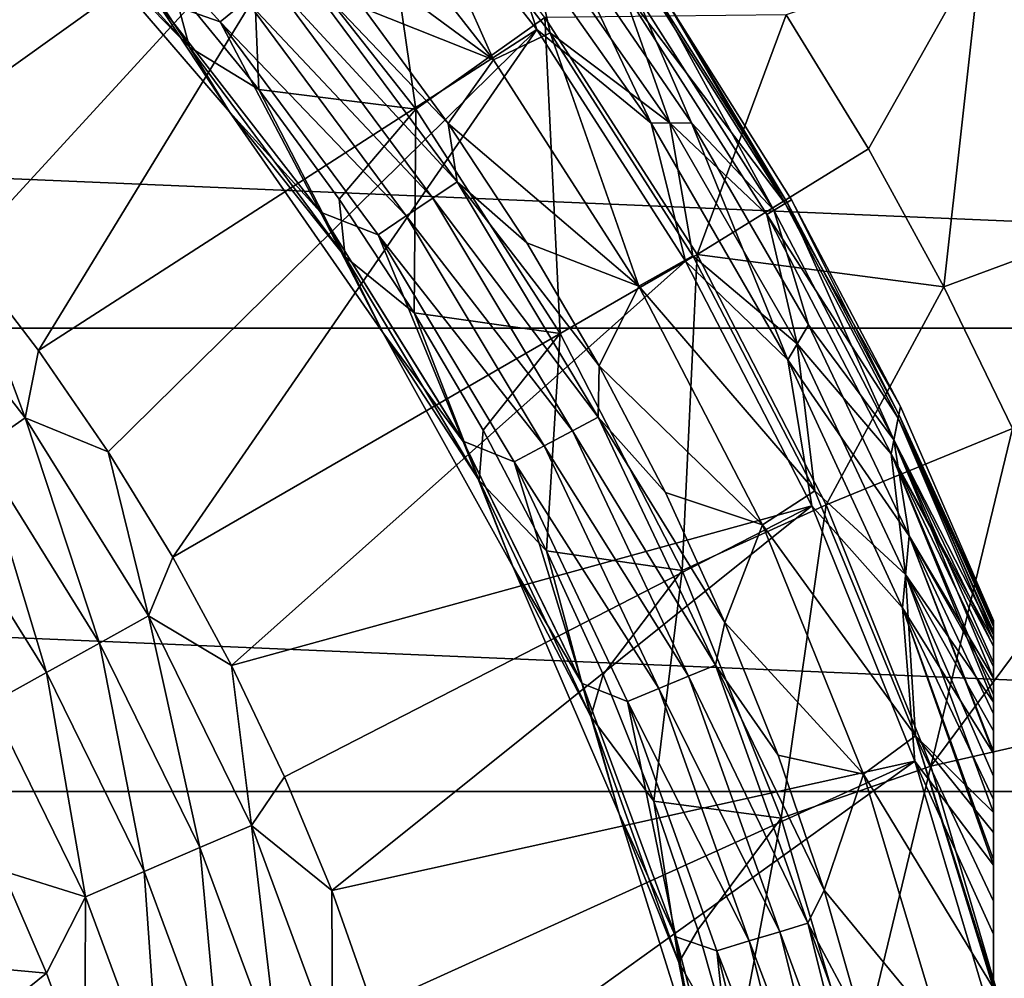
# Model space of a CAD drawing. Header units: metres. Extents: x -82 to 82, y -313 to 40.
# Tile 245 of 256: x 13.52 to 20.58, y 5.42 to 12.29. Entities that reach past the tile are written whole.
import ezdxf

# ---------------------------------------------------------------- set-up
doc = ezdxf.new("R2010")
doc.units = ezdxf.units.M
doc.layers.add('solid_505278_SW0001_CCC', color=7, linetype='CONTINUOUS')

msp = doc.modelspace()

# ---------------------------------------------------------------- linework, layer by layer
at = {"layer": 'solid_505278_SW0001_CCC'}
for points in [[(11.294052, 12.543294, 119.121323), (11.93504, 11.935019, 119.121323), (14.65399, 15.210876, 114.878677)], [(11.93504, 11.935019, 119.121323), (12.543314, 11.294029, 119.121323), (14.65399, 15.210876, 114.878677)], [(12.543314, 11.294029, 119.121323), (16.009871, 13.776582, 114.878677), (14.65399, 15.210876, 114.878677)], [(15.178354, 13.152119, 69.836754), (16.359814, 11.649771, 69.836754), (16.035114, 13.894506, 61.983105)], [(16.359814, 11.649771, 69.836754), (17.283262, 12.307356, 61.983105), (16.035114, 13.894506, 61.983105)], [(12.543314, 11.294029, 119.121323), (13.117209, 10.622083, 119.121323), (16.009871, 13.776582, 114.878677)], [(13.117209, 10.622083, 119.121323), (13.65515, 9.921022, 119.121323), (16.009871, 13.776582, 114.878677)], [(13.65515, 9.921022, 119.121323), (17.225948, 12.221984, 114.878677), (16.009871, 13.776582, 114.878677)], [(16.916052, 13.150289, 114.521858), (16.009871, 13.776582, 114.878677), (17.225948, 12.221984, 114.878677)], [(16.162691, 13.697992, 93.894745), (16.915625, 12.004546, 93.166901), (15.727956, 13.523272, 93.166901)], [(17.323503, 12.196875, 93.894745), (16.915625, 12.004546, 93.166901), (16.162691, 13.697992, 93.894745)], [(17.323503, 12.196875, 93.894745), (16.162691, 13.697992, 93.894745), (17.134172, 13.051436, 94.671173)], [(13.68262, 13.68262, 92.021599), (14.957866, 12.275603, 92.021599), (14.49212, 12.441401, 92)], [(15.145921, 12.429935, 92.084709), (14.957866, 12.275603, 92.021599), (13.68262, 13.68262, 92.021599)], [(13.481708, 13.481708, 80.853928), (13.771063, 13.090371, 84), (14.738228, 12.095351, 80.853928)], [(13.481708, 13.481708, 80.853928), (14.738228, 12.095351, 80.853928), (13.962365, 13.272218, 77.713394)], [(15.727956, 13.523272, 93.166901), (16.915625, 12.004546, 93.166901), (15.337305, 13.166644, 92.499084)], [(22.44569, 11.51366, 38.608505), (21.301414, 13.513812, 38.608505), (20.412865, 12.805229, 46.427788)], [(-38.70929, 10.079229, -279.5), (-37.71508, 13.325637, -279.5), (38.70929, 10.079229, -279.5)], [(-37.71508, 13.325637, -279.5), (37.71508, 13.325637, -279.5), (38.70929, 10.079229, -279.5)], [(14.738228, 12.095351, 80.853928), (14.616672, 12.548, 77.713394), (13.962365, 13.272218, 77.713394)], [(14.616672, 12.548, 77.713394), (15.233457, 11.791574, 77.713394), (15.178354, 13.152119, 69.836754)], [(15.233457, 11.791574, 77.713394), (16.359814, 11.649771, 69.836754), (15.178354, 13.152119, 69.836754)], [(16.915625, 12.004546, 93.166901), (15.984499, 12.372923, 92.499084), (15.337305, 13.166644, 92.499084)], [(18.046469, 11.550231, 114.521858), (16.916052, 13.150289, 114.521858), (17.225948, 12.221984, 114.878677)], [(17.389713, 12.934415, 114.120171), (16.916052, 13.150289, 114.521858), (18.046469, 11.550231, 114.521858)], [(15.024724, 11.630031, 89.099998), (13.771052, 13.090383, 89.099998), (14.492264, 12.441234, 89.099998)], [(13.771063, 13.090371, 84), (13.771052, 13.090383, 89.099998), (15.024724, 11.630031, 89.099998)], [(15.024739, 11.630013, 84), (13.771063, 13.090371, 84), (15.024724, 11.630031, 89.099998)], [(14.738228, 12.095351, 80.853928), (13.771063, 13.090371, 84), (15.024739, 11.630013, 84)], [(18.178982, 11.551816, 94.671173), (17.134172, 13.051436, 94.671173), (17.835857, 12.524565, 95.48468)], [(17.323503, 12.196875, 93.894745), (17.134172, 13.051436, 94.671173), (18.178982, 11.551816, 94.671173)], [(18.336388, 11.553271, 114.120171), (17.389713, 12.934415, 114.120171), (18.046469, 11.550231, 114.521858)], [(17.929243, 12.493874, 113.68486), (17.389713, 12.934415, 114.120171), (18.336388, 11.553271, 114.120171)], [(20.412865, 12.805229, 46.427788), (19.013735, 12.327262, 54.188477), (19.603577, 11.365885, 54.188477)], [(20.412865, 12.805229, 46.427788), (19.603577, 11.365885, 54.188477), (20.144848, 10.376348, 54.188477)], [(21.501194, 10.879228, 46.427788), (20.412865, 12.805229, 46.427788), (20.144848, 10.376348, 54.188477)], [(22.44569, 11.51366, 38.608505), (20.412865, 12.805229, 46.427788), (21.501194, 10.879228, 46.427788)], [(15.323192, 12.575418, 92.187546), (15.484701, 12.707966, 92.327232), (16.655737, 11.129007, 92.327232)], [(15.484701, 12.707966, 92.327232), (15.984499, 12.372923, 92.499084), (16.590662, 11.547441, 92.499084)], [(16.655737, 11.129007, 92.327232), (15.484701, 12.707966, 92.327232), (16.590662, 11.547441, 92.499084)], [(15.145921, 12.429935, 92.084709), (15.323192, 12.575418, 92.187546), (16.482012, 11.012929, 92.187546)], [(16.482012, 11.012929, 92.187546), (15.323192, 12.575418, 92.187546), (16.655737, 11.129007, 92.327232)], [(14.738228, 12.095351, 80.853928), (15.233457, 11.791574, 77.713394), (14.616672, 12.548, 77.713394)], [(17.835857, 12.524565, 95.48468), (18.079464, 12.444824, 96.323189), (19.007822, 10.974667, 96.323189)], [(18.875187, 10.895406, 95.48468), (17.835857, 12.524565, 95.48468), (19.007822, 10.974667, 96.323189)], [(18.178982, 11.551816, 94.671173), (17.835857, 12.524565, 95.48468), (18.875187, 10.895406, 95.48468)], [(18.925276, 10.926509, 113.68486), (17.929243, 12.493874, 113.68486), (18.336388, 11.553271, 114.120171)], [(18.103628, 12.435227, 113.226662), (17.929243, 12.493874, 113.68486), (18.925276, 10.926509, 113.68486)], [(14.957866, 12.275603, 92.021599), (15.676661, 10.911108, 92), (14.49212, 12.441401, 92)], [(14.492264, 12.441234, 89.099998), (14.49212, 12.441401, 92), (15.676661, 10.911108, 92)], [(14.492264, 12.441234, 89.099998), (15.676661, 10.911108, 92), (15.676435, 10.911434, 89.099998)], [(15.024724, 11.630031, 89.099998), (14.492264, 12.441234, 89.099998), (15.676435, 10.911434, 89.099998)], [(16.291336, 10.885523, 92.084709), (14.957866, 12.275603, 92.021599), (15.145921, 12.429935, 92.084709)], [(16.291336, 10.885523, 92.084709), (15.145921, 12.429935, 92.084709), (16.482012, 11.012929, 92.187546)], [(19.007822, 10.974667, 96.323189), (18.079464, 12.444824, 96.323189), (18.161165, 12.416603, 97.169998)], [(19.020573, 10.981533, 113.226662), (18.161165, 12.416603, 112.757362), (18.103628, 12.435227, 113.226662)], [(19.020573, 10.981533, 113.226662), (18.103628, 12.435227, 113.226662), (18.925276, 10.926509, 113.68486)], [(16.915625, 12.004546, 93.166901), (16.590662, 11.547441, 92.499084), (15.984499, 12.372923, 92.499084)], [(18.161165, 12.416603, 97.169998), (18.161165, 12.416603, 112.757362), (19.052559, 11, 112.757362)], [(19.020573, 10.981533, 113.226662), (19.052559, 11, 112.757362), (18.161165, 12.416603, 112.757362)], [(19.052559, 11, 97.169998), (18.161165, 12.416603, 97.169998), (19.052559, 11, 112.757362)], [(19.007822, 10.974667, 96.323189), (18.161165, 12.416603, 97.169998), (19.052559, 11, 97.169998)], [(16.359814, 11.649771, 69.836754), (17.393116, 10.041921, 69.836754), (17.283262, 12.307356, 61.983105)], [(17.283262, 12.307356, 61.983105), (18.374891, 10.608748, 61.983105), (19.013735, 12.327262, 54.188477)], [(17.393116, 10.041921, 69.836754), (18.374891, 10.608748, 61.983105), (17.283262, 12.307356, 61.983105)], [(18.374891, 10.608748, 61.983105), (19.603577, 11.365885, 54.188477), (19.013735, 12.327262, 54.188477)], [(13.65515, 9.921022, 119.121323), (14.155663, 9.192771, 119.121323), (17.225948, 12.221984, 114.878677)], [(14.155663, 9.192771, 119.121323), (14.617375, 8.439323, 119.121323), (17.225948, 12.221984, 114.878677)], [(14.617375, 8.439323, 119.121323), (18.291599, 10.560659, 114.878677), (17.225948, 12.221984, 114.878677)], [(14.957866, 12.275603, 92.021599), (16.089058, 10.750365, 92.021599), (15.676661, 10.911108, 92)], [(16.291336, 10.885523, 92.084709), (16.089058, 10.750365, 92.021599), (14.957866, 12.275603, 92.021599)], [(18.046469, 11.550231, 114.521858), (17.225948, 12.221984, 114.878677), (18.291599, 10.560659, 114.878677)], [(17.323503, 12.196875, 93.894745), (17.957151, 10.382109, 93.166901), (16.915625, 12.004546, 93.166901)], [(18.345348, 10.597913, 93.894745), (17.957151, 10.382109, 93.166901), (17.323503, 12.196875, 93.894745)], [(18.345348, 10.597913, 93.894745), (17.323503, 12.196875, 93.894745), (18.178982, 11.551816, 94.671173)], [(14.738228, 12.095351, 80.853928), (15.024739, 11.630013, 84), (15.852812, 10.59251, 80.853928)], [(14.738228, 12.095351, 80.853928), (15.852812, 10.59251, 80.853928), (15.233457, 11.791574, 77.713394)], [(16.915625, 12.004546, 93.166901), (17.957151, 10.382109, 93.166901), (16.590662, 11.547441, 92.499084)], [(15.233457, 11.791574, 77.713394), (15.811138, 11.004877, 77.713394), (16.359814, 11.649771, 69.836754)], [(15.852812, 10.59251, 80.853928), (15.811138, 11.004877, 77.713394), (15.233457, 11.791574, 77.713394)], [(15.811138, 11.004877, 77.713394), (16.348232, 10.189931, 77.713394), (16.359814, 11.649771, 69.836754)], [(16.348232, 10.189931, 77.713394), (17.393116, 10.041921, 69.836754), (16.359814, 11.649771, 69.836754)], [(16.124245, 10.050305, 89.099998), (15.024724, 11.630031, 89.099998), (15.676435, 10.911434, 89.099998)], [(15.024739, 11.630013, 84), (15.024724, 11.630031, 89.099998), (16.124245, 10.050305, 89.099998)], [(16.124241, 10.050316, 84), (15.024739, 11.630013, 84), (16.124245, 10.050305, 89.099998)], [(15.852812, 10.59251, 80.853928), (15.024739, 11.630013, 84), (16.124241, 10.050316, 84)], [(17.957151, 10.382109, 93.166901), (17.154236, 10.692317, 92.499084), (16.590662, 11.547441, 92.499084)], [(16.655737, 11.129007, 92.327232), (16.590662, 11.547441, 92.499084), (17.154236, 10.692317, 92.499084)], [(18.336388, 11.553271, 114.120171), (18.046469, 11.550231, 114.521858), (19.026014, 9.85361, 114.521858)], [(19.026014, 9.85361, 114.521858), (18.046469, 11.550231, 114.521858), (18.291599, 10.560659, 114.878677)], [(19.092894, 9.969015, 94.671173), (18.178982, 11.551816, 94.671173), (18.875187, 10.895406, 95.48468)], [(18.345348, 10.597913, 93.894745), (18.178982, 11.551816, 94.671173), (19.092894, 9.969015, 94.671173)], [(19.173609, 10.103164, 114.120171), (18.336388, 11.553271, 114.120171), (19.026014, 9.85361, 114.521858)], [(18.925276, 10.926509, 113.68486), (18.336388, 11.553271, 114.120171), (19.173609, 10.103164, 114.120171)], [(18.374891, 10.608748, 61.983105), (20.144848, 10.376348, 54.188477), (19.603577, 11.365885, 54.188477)], [(16.482012, 11.012929, 92.187546), (16.655737, 11.129007, 92.327232), (17.666368, 9.44287, 92.327232)], [(16.655737, 11.129007, 92.327232), (17.154236, 10.692317, 92.499084), (17.673775, 9.809746, 92.499084)], [(17.666368, 9.44287, 92.327232), (16.655737, 11.129007, 92.327232), (17.673775, 9.809746, 92.499084)], [(16.291336, 10.885523, 92.084709), (16.482012, 11.012929, 92.187546), (17.482103, 9.344378, 92.187546)], [(17.482103, 9.344378, 92.187546), (16.482012, 11.012929, 92.187546), (17.666368, 9.44287, 92.327232)], [(15.852812, 10.59251, 80.853928), (16.348232, 10.189931, 77.713394), (15.811138, 11.004877, 77.713394)], [(18.875187, 10.895406, 95.48468), (19.007822, 10.974667, 96.323189), (19.816896, 9.435637, 96.323189)], [(19.020573, 10.981533, 113.226662), (18.925276, 10.926509, 113.68486), (19.784637, 9.280237, 113.68486)], [(19.007822, 10.974667, 96.323189), (19.052559, 11, 97.169998), (19.833677, 9.51973, 97.169998)], [(19.816896, 9.435637, 96.323189), (19.007822, 10.974667, 96.323189), (19.833677, 9.51973, 97.169998)], [(19.821035, 9.46059, 113.226662), (19.052559, 11, 112.757362), (19.020573, 10.981533, 113.226662)], [(19.821035, 9.46059, 113.226662), (19.020573, 10.981533, 113.226662), (19.784637, 9.280237, 113.68486)], [(19.052559, 11, 97.169998), (19.052559, 11, 112.757362), (19.833677, 9.51973, 112.757362)], [(19.821035, 9.46059, 113.226662), (19.833677, 9.51973, 112.757362), (19.052559, 11, 112.757362)], [(19.833677, 9.51973, 97.169998), (19.052559, 11, 97.169998), (19.833677, 9.51973, 112.757362)], [(15.676435, 10.911434, 89.099998), (15.676661, 10.911108, 92), (16.70009, 9.269143, 92)], [(15.676435, 10.911434, 89.099998), (16.70009, 9.269143, 92), (16.700165, 9.269009, 89.099998)], [(16.124245, 10.050305, 89.099998), (15.676435, 10.911434, 89.099998), (16.700165, 9.269009, 89.099998)], [(16.089058, 10.750365, 92.021599), (16.70009, 9.269143, 92), (15.676661, 10.911108, 92)], [(17.279856, 9.236276, 92.084709), (16.089058, 10.750365, 92.021599), (16.291336, 10.885523, 92.084709)], [(17.279856, 9.236276, 92.084709), (16.291336, 10.885523, 92.084709), (17.482103, 9.344378, 92.187546)], [(19.766117, 9.180586, 95.48468), (18.875187, 10.895406, 95.48468), (19.816896, 9.435637, 96.323189)], [(19.092894, 9.969015, 94.671173), (18.875187, 10.895406, 95.48468), (19.766117, 9.180586, 95.48468)], [(19.784637, 9.280237, 113.68486), (18.925276, 10.926509, 113.68486), (19.173609, 10.103164, 114.120171)], [(21.501194, 10.879228, 46.427788), (20.144848, 10.376348, 54.188477), (20.636211, 9.361104, 54.188477)], [(12.535227, 10.761139, 119.427048), (13.559599, 9.437759, 119.427048), (13.117209, 10.622083, 119.121323)], [(13.229813, 9.208221, 119.673233), (13.559599, 9.437759, 119.427048), (12.535227, 10.761139, 119.427048)], [(16.089058, 10.750365, 92.021599), (17.065306, 9.121596, 92.021599), (16.70009, 9.269143, 92)], [(17.279856, 9.236276, 92.084709), (17.065306, 9.121596, 92.021599), (16.089058, 10.750365, 92.021599)], [(17.957151, 10.382109, 93.166901), (17.673775, 9.809746, 92.499084), (17.154236, 10.692317, 92.499084)], [(13.559599, 9.437759, 119.427048), (13.65515, 9.921022, 119.121323), (13.117209, 10.622083, 119.121323)], [(15.852812, 10.59251, 80.853928), (16.124241, 10.050316, 84), (16.814724, 8.987657, 80.853928)], [(15.852812, 10.59251, 80.853928), (16.814724, 8.987657, 80.853928), (16.348232, 10.189931, 77.713394)], [(17.393116, 10.041921, 69.836754), (18.268904, 8.343129, 69.836754), (18.374891, 10.608748, 61.983105)], [(19.220024, 8.913935, 93.894745), (17.957151, 10.382109, 93.166901), (18.345348, 10.597913, 93.894745)], [(18.268904, 8.343129, 69.836754), (19.300114, 8.814067, 61.983105), (18.374891, 10.608748, 61.983105)], [(19.220024, 8.913935, 93.894745), (18.345348, 10.597913, 93.894745), (19.092894, 9.969015, 94.671173)], [(18.374891, 10.608748, 61.983105), (19.300114, 8.814067, 61.983105), (20.144848, 10.376348, 54.188477)], [(14.617375, 8.439323, 119.121323), (15.039022, 7.662744, 119.121323), (18.291599, 10.560659, 114.878677)], [(15.039022, 7.662744, 119.121323), (19.197523, 8.807116, 114.878677), (18.291599, 10.560659, 114.878677)], [(19.026014, 9.85361, 114.521858), (18.291599, 10.560659, 114.878677), (19.197523, 8.807116, 114.878677)], [(17.957151, 10.382109, 93.166901), (18.843538, 8.669976, 93.166901), (17.673775, 9.809746, 92.499084)], [(19.220024, 8.913935, 93.894745), (18.843538, 8.669976, 93.166901), (17.957151, 10.382109, 93.166901)], [(19.300114, 8.814067, 61.983105), (20.636211, 9.361104, 54.188477), (20.144848, 10.376348, 54.188477)], [(16.348232, 10.189931, 77.713394), (16.843361, 9.348828, 77.713394), (17.393116, 10.041921, 69.836754)], [(16.814724, 8.987657, 80.853928), (16.843361, 9.348828, 77.713394), (16.348232, 10.189931, 77.713394)], [(19.896379, 8.592748, 114.120171), (19.173609, 10.103164, 114.120171), (19.026014, 9.85361, 114.521858)], [(19.784637, 9.280237, 113.68486), (19.173609, 10.103164, 114.120171), (19.896379, 8.592748, 114.120171)], [(-39.424614, 6.760169, -279.5), (-38.70929, 10.079229, -279.5), (39.424614, 6.760169, -279.5)], [(-38.70929, 10.079229, -279.5), (38.70929, 10.079229, -279.5), (39.424614, 6.760169, -279.5)], [(16.124241, 10.050316, 84), (16.124245, 10.050305, 89.099998), (17.058298, 8.367465, 89.099998)], [(17.058287, 8.367489, 84), (16.124241, 10.050316, 84), (17.058298, 8.367465, 89.099998)], [(16.814724, 8.987657, 80.853928), (16.124241, 10.050316, 84), (17.058287, 8.367489, 84)], [(17.058298, 8.367465, 89.099998), (16.124245, 10.050305, 89.099998), (16.700165, 9.269009, 89.099998)], [(16.843361, 9.348828, 77.713394), (17.295254, 8.483727, 77.713394), (17.393116, 10.041921, 69.836754)], [(17.295254, 8.483727, 77.713394), (18.268904, 8.343129, 69.836754), (17.393116, 10.041921, 69.836754)], [(19.869326, 8.314432, 94.671173), (19.092894, 9.969015, 94.671173), (19.766117, 9.180586, 95.48468)], [(19.220024, 8.913935, 93.894745), (19.092894, 9.969015, 94.671173), (19.869326, 8.314432, 94.671173)], [(13.559599, 9.437759, 119.427048), (14.155663, 9.192771, 119.121323), (13.65515, 9.921022, 119.121323)], [(17.666368, 9.44287, 92.327232), (17.673775, 9.809746, 92.499084), (18.147947, 8.901993, 92.499084)], [(18.843538, 8.669976, 93.166901), (18.147947, 8.901993, 92.499084), (17.673775, 9.809746, 92.499084)], [(19.8465, 8.074612, 114.521858), (19.026014, 9.85361, 114.521858), (19.197523, 8.807116, 114.878677)], [(19.896379, 8.592748, 114.120171), (19.026014, 9.85361, 114.521858), (19.8465, 8.074612, 114.521858)], [(20.5, 7.882051, 113.22657), (19.821035, 9.46059, 113.226662), (19.784637, 9.280237, 113.68486)], [(19.816896, 9.435637, 96.323189), (19.833677, 9.51973, 97.169998), (20.5, 7.98436, 97.169998)], [(19.821035, 9.46059, 113.226662), (20.5, 7.98436, 112.757362), (19.833677, 9.51973, 112.757362)], [(20.5, 7.973626, 112.910164), (20.5, 7.98436, 112.757362), (19.821035, 9.46059, 113.226662)], [(20.5, 7.884015, 113.222115), (19.821035, 9.46059, 113.226662), (20.5, 7.882051, 113.22657)], [(20.5, 7.940912, 113.064278), (19.821035, 9.46059, 113.226662), (20.5, 7.884015, 113.222115)], [(20.5, 7.940912, 113.064278), (20.5, 7.973626, 112.910164), (19.821035, 9.46059, 113.226662)], [(19.833677, 9.51973, 97.169998), (20.5, 7.98436, 112.757362), (20.5, 7.98436, 97.169998)], [(19.833677, 9.51973, 97.169998), (19.833677, 9.51973, 112.757362), (20.5, 7.98436, 112.757362)], [(13.229813, 9.208221, 119.673233), (14.093515, 7.822539, 119.673233), (13.559599, 9.437759, 119.427048)], [(13.559599, 9.437759, 119.427048), (14.444831, 8.017535, 119.427048), (14.155663, 9.192771, 119.121323)], [(14.093515, 7.822539, 119.673233), (14.444831, 8.017535, 119.427048), (13.559599, 9.437759, 119.427048)], [(17.482103, 9.344378, 92.187546), (17.666368, 9.44287, 92.327232), (18.506863, 7.665793, 92.327232)], [(17.666368, 9.44287, 92.327232), (18.147947, 8.901993, 92.499084), (18.575533, 7.971389, 92.499084)], [(18.506863, 7.665793, 92.327232), (17.666368, 9.44287, 92.327232), (18.575533, 7.971389, 92.499084)], [(19.766117, 9.180586, 95.48468), (19.816896, 9.435637, 96.323189), (20.5, 7.841826, 96.323853)], [(19.816896, 9.435637, 96.323189), (20.5, 7.98436, 97.169998), (20.5, 7.964541, 96.852898)], [(19.816896, 9.435637, 96.323189), (20.5, 7.964541, 96.852898), (20.5, 7.904456, 96.534866)], [(19.816896, 9.435637, 96.323189), (20.5, 7.904456, 96.534866), (20.5, 7.841826, 96.323853)], [(16.814724, 8.987657, 80.853928), (17.295254, 8.483727, 77.713394), (16.843361, 9.348828, 77.713394)], [(17.279856, 9.236276, 92.084709), (17.482103, 9.344378, 92.187546), (18.313831, 7.585837, 92.187546)], [(18.313831, 7.585837, 92.187546), (17.482103, 9.344378, 92.187546), (18.506863, 7.665793, 92.327232)], [(19.300114, 8.814067, 61.983105), (20.050552, 6.939563, 61.983105), (20.636211, 9.361104, 54.188477)], [(20.050552, 6.939563, 61.983105), (21.076448, 8.32267, 54.188477), (20.636211, 9.361104, 54.188477)], [(17.065306, 9.121596, 92.021599), (17.552004, 7.532408, 92), (16.70009, 9.269143, 92)], [(16.700165, 9.269009, 89.099998), (16.70009, 9.269143, 92), (17.552004, 7.532408, 92)], [(16.700165, 9.269009, 89.099998), (17.552004, 7.532408, 92), (17.552046, 7.532309, 89.099998)], [(17.058298, 8.367465, 89.099998), (16.700165, 9.269009, 89.099998), (17.552046, 7.532309, 89.099998)], [(20.5, 7.571133, 113.683708), (19.784637, 9.280237, 113.68486), (19.896379, 8.592748, 114.120171)], [(20.5, 7.682177, 113.554626), (19.784637, 9.280237, 113.68486), (20.5, 7.571133, 113.683708)], [(20.5, 7.799493, 113.385109), (19.784637, 9.280237, 113.68486), (20.5, 7.682177, 113.554626)], [(20.5, 7.799493, 113.385109), (20.5, 7.882051, 113.22657), (19.784637, 9.280237, 113.68486)], [(12.872455, 8.959493, 119.853462), (13.712828, 7.61124, 119.853462), (13.229813, 9.208221, 119.673233)], [(13.712828, 7.61124, 119.853462), (14.093515, 7.822539, 119.673233), (13.229813, 9.208221, 119.673233)], [(14.444831, 8.017535, 119.427048), (14.617375, 8.439323, 119.121323), (14.155663, 9.192771, 119.121323)], [(18.101963, 7.498078, 92.084709), (17.065306, 9.121596, 92.021599), (17.279856, 9.236276, 92.084709)], [(18.101963, 7.498078, 92.084709), (17.279856, 9.236276, 92.084709), (18.313831, 7.585837, 92.187546)], [(19.766117, 9.180586, 95.48468), (20.5, 7.841826, 96.323853), (20.5, 7.801867, 96.214111)], [(19.766117, 9.180586, 95.48468), (20.5, 7.801867, 96.214111), (20.5, 7.653121, 95.889915)], [(19.766117, 9.180586, 95.48468), (20.5, 7.653121, 95.889915), (20.5, 7.452845, 95.56163)], [(19.766117, 9.180586, 95.48468), (20.5, 7.452845, 95.56163), (20.5, 7.398618, 95.485275)], [(19.869326, 8.314432, 94.671173), (19.766117, 9.180586, 95.48468), (20.5, 7.398618, 95.485275)], [(17.065306, 9.121596, 92.021599), (17.877205, 7.404981, 92.021599), (17.552004, 7.532408, 92)], [(18.101963, 7.498078, 92.084709), (17.877205, 7.404981, 92.021599), (17.065306, 9.121596, 92.021599)], [(16.814724, 8.987657, 80.853928), (17.058287, 8.367489, 84), (17.6147, 7.296248, 80.853928)], [(16.814724, 8.987657, 80.853928), (17.6147, 7.296248, 80.853928), (17.295254, 8.483727, 77.713394)], [(13.31216, 7.388852, 119.963287), (13.712828, 7.61124, 119.853462), (12.872455, 8.959493, 119.853462)], [(18.843538, 8.669976, 93.166901), (18.575533, 7.971389, 92.499084), (18.147947, 8.901993, 92.499084)], [(19.940516, 7.158448, 93.894745), (18.843538, 8.669976, 93.166901), (19.220024, 8.913935, 93.894745)], [(19.940516, 7.158448, 93.894745), (19.220024, 8.913935, 93.894745), (19.869326, 8.314432, 94.671173)], [(15.039022, 7.662744, 119.121323), (15.419449, 6.86516, 119.121323), (19.197523, 8.807116, 114.878677)], [(15.419449, 6.86516, 119.121323), (15.757613, 6.048758, 119.121323), (19.197523, 8.807116, 114.878677)], [(15.757613, 6.048758, 119.121323), (19.935804, 6.976664, 114.878677), (19.197523, 8.807116, 114.878677)], [(18.268904, 8.343129, 69.836754), (18.979246, 6.568781, 69.836754), (19.300114, 8.814067, 61.983105)], [(18.979246, 6.568781, 69.836754), (20.050552, 6.939563, 61.983105), (19.300114, 8.814067, 61.983105)], [(19.8465, 8.074612, 114.521858), (19.197523, 8.807116, 114.878677), (19.935804, 6.976664, 114.878677)], [(18.843538, 8.669976, 93.166901), (19.567131, 6.882941, 93.166901), (18.575533, 7.971389, 92.499084)], [(19.940516, 7.158448, 93.894745), (19.567131, 6.882941, 93.166901), (18.843538, 8.669976, 93.166901)], [(20.5, 7.032616, 114.119965), (19.896379, 8.592748, 114.120171), (19.8465, 8.074612, 114.521858)], [(20.5, 7.045954, 114.11142), (19.896379, 8.592748, 114.120171), (20.5, 7.032616, 114.119965)], [(20.5, 7.316065, 113.918007), (19.896379, 8.592748, 114.120171), (20.5, 7.045954, 114.11142)], [(20.5, 7.524374, 113.731995), (20.5, 7.571133, 113.683708), (19.896379, 8.592748, 114.120171)], [(20.5, 7.316065, 113.918007), (20.5, 7.524374, 113.731995), (19.896379, 8.592748, 114.120171)], [(17.295254, 8.483727, 77.713394), (17.702749, 7.596848, 77.713394), (18.268904, 8.343129, 69.836754)], [(17.6147, 7.296248, 80.853928), (17.702749, 7.596848, 77.713394), (17.295254, 8.483727, 77.713394)], [(14.444831, 8.017535, 119.427048), (15.039022, 7.662744, 119.121323), (14.617375, 8.439323, 119.121323)], [(17.058287, 8.367489, 84), (17.058298, 8.367465, 89.099998), (17.817284, 6.598819, 89.099998)], [(17.817291, 6.5988, 84), (17.058287, 8.367489, 84), (17.817284, 6.598819, 89.099998)], [(17.6147, 7.296248, 80.853928), (17.058287, 8.367489, 84), (17.817291, 6.5988, 84)], [(17.817284, 6.598819, 89.099998), (17.058298, 8.367465, 89.099998), (17.552046, 7.532309, 89.099998)], [(17.702749, 7.596848, 77.713394), (18.064802, 6.690468, 77.713394), (18.268904, 8.343129, 69.836754)], [(18.064802, 6.690468, 77.713394), (18.979246, 6.568781, 69.836754), (18.268904, 8.343129, 69.836754)], [(19.869326, 8.314432, 94.671173), (20.5, 7.398618, 95.485275), (20.5, 7.194334, 95.229836)], [(19.869326, 8.314432, 94.671173), (20.5, 7.194334, 95.229836), (20.5, 6.868357, 94.894981)], [(19.869326, 8.314432, 94.671173), (20.5, 6.868357, 94.894981), (20.5, 6.608944, 94.671669)], [(19.940516, 7.158448, 93.894745), (19.869326, 8.314432, 94.671173), (20.5, 6.608944, 94.671669)], [(20.050552, 6.939563, 61.983105), (21.464468, 7.263618, 54.188477), (21.076448, 8.32267, 54.188477)], [(20.5, 6.231977, 114.521698), (19.8465, 8.074612, 114.521858), (19.935804, 6.976664, 114.878677)], [(20.5, 6.269857, 114.506363), (19.8465, 8.074612, 114.521858), (20.5, 6.231977, 114.521698)], [(20.5, 6.70141, 114.309044), (19.8465, 8.074612, 114.521858), (20.5, 6.269857, 114.506363)], [(20.5, 6.70141, 114.309044), (20.5, 7.032616, 114.119965), (19.8465, 8.074612, 114.521858)], [(14.093515, 7.822539, 119.673233), (14.812599, 6.356587, 119.673233), (14.444831, 8.017535, 119.427048)], [(14.444831, 8.017535, 119.427048), (15.18184, 6.515041, 119.427048), (15.039022, 7.662744, 119.121323)], [(14.812599, 6.356587, 119.673233), (15.18184, 6.515041, 119.427048), (14.444831, 8.017535, 119.427048)], [(20.5, -7.98436, 97.169998), (20.5, 7.98436, 97.169998), (20.5, 7.98436, 112.757362)], [(20.5, -7.964543, 96.852913), (20.5, 7.964541, 96.852898), (20.5, 7.98436, 97.169998)], [(20.5, -7.98436, 97.169998), (20.5, -7.964543, 96.852913), (20.5, 7.98436, 97.169998)], [(20.5, -7.98436, 112.757362), (20.5, 7.98436, 112.757362), (20.5, 7.973626, 112.910164)], [(20.5, -7.98436, 112.757362), (20.5, -7.98436, 97.169998), (20.5, 7.98436, 112.757362)], [(18.506863, 7.665793, 92.327232), (18.575533, 7.971389, 92.499084), (18.955435, 7.020322, 92.499084)], [(19.567131, 6.882941, 93.166901), (18.955435, 7.020322, 92.499084), (18.575533, 7.971389, 92.499084)], [(20.5, -7.973626, 112.910164), (20.5, 7.973626, 112.910164), (20.5, 7.940912, 113.064278)], [(20.5, -7.973626, 112.910164), (20.5, -7.98436, 112.757362), (20.5, 7.973626, 112.910164)], [(20.5, -7.904465, 96.534904), (20.5, 7.904456, 96.534866), (20.5, 7.964541, 96.852898)], [(20.5, -7.964543, 96.852913), (20.5, -7.904465, 96.534904), (20.5, 7.964541, 96.852898)], [(20.5, -7.940915, 113.064262), (20.5, 7.940912, 113.064278), (20.5, 7.884015, 113.222115)], [(20.5, -7.940915, 113.064262), (20.5, -7.973626, 112.910164), (20.5, 7.940912, 113.064278)], [(20.5, -7.841825, 96.323853), (20.5, 7.841826, 96.323853), (20.5, 7.904456, 96.534866)], [(20.5, -7.904465, 96.534904), (20.5, -7.841825, 96.323853), (20.5, 7.904456, 96.534866)], [(20.5, -7.884027, 113.222092), (20.5, 7.884015, 113.222115), (20.5, 7.882051, 113.22657)], [(20.5, -7.884027, 113.222092), (20.5, -7.940915, 113.064262), (20.5, 7.884015, 113.222115)], [(20.5, -7.882051, 113.22657), (20.5, 7.882051, 113.22657), (20.5, 7.799493, 113.385109)], [(20.5, -7.882051, 113.22657), (20.5, -7.884027, 113.222092), (20.5, 7.882051, 113.22657)], [(20.5, -7.801886, 96.214157), (20.5, 7.801867, 96.214111), (20.5, 7.841826, 96.323853)], [(20.5, -7.841825, 96.323853), (20.5, -7.801886, 96.214157), (20.5, 7.841826, 96.323853)], [(13.712828, 7.61124, 119.853462), (14.412488, 6.184886, 119.853462), (14.093515, 7.822539, 119.673233)], [(14.412488, 6.184886, 119.853462), (14.812599, 6.356587, 119.673233), (14.093515, 7.822539, 119.673233)], [(20.5, -7.653156, 95.889984), (20.5, 7.653121, 95.889915), (20.5, 7.801867, 96.214111)], [(20.5, -7.801886, 96.214157), (20.5, -7.653156, 95.889984), (20.5, 7.801867, 96.214111)], [(20.5, -7.682241, 113.554543), (20.5, 7.799493, 113.385109), (20.5, 7.682177, 113.554626)], [(20.5, -7.799512, 113.385078), (20.5, -7.882051, 113.22657), (20.5, 7.799493, 113.385109)], [(20.5, -7.682241, 113.554543), (20.5, -7.799512, 113.385078), (20.5, 7.799493, 113.385109)], [(15.18184, 6.515041, 119.427048), (15.419449, 6.86516, 119.121323), (15.039022, 7.662744, 119.121323)], [(18.313831, 7.585837, 92.187546), (18.506863, 7.665793, 92.327232), (19.169127, 5.814891, 92.327232)], [(18.506863, 7.665793, 92.327232), (18.955435, 7.020322, 92.499084), (19.286678, 6.051235, 92.499084)], [(19.169127, 5.814891, 92.327232), (18.506863, 7.665793, 92.327232), (19.286678, 6.051235, 92.499084)], [(20.5, -7.682241, 113.554543), (20.5, 7.682177, 113.554626), (20.5, 7.571133, 113.683708)], [(20.5, -7.452899, 95.561714), (20.5, 7.452845, 95.56163), (20.5, 7.653121, 95.889915)], [(20.5, -7.653156, 95.889984), (20.5, -7.452899, 95.561714), (20.5, 7.653121, 95.889915)], [(13.31216, 7.388852, 119.963287), (13.991378, 6.004173, 119.963287), (13.712828, 7.61124, 119.853462)], [(13.991378, 6.004173, 119.963287), (14.412488, 6.184886, 119.853462), (13.712828, 7.61124, 119.853462)], [(17.6147, 7.296248, 80.853928), (18.064802, 6.690468, 77.713394), (17.702749, 7.596848, 77.713394)], [(18.101963, 7.498078, 92.084709), (18.313831, 7.585837, 92.187546), (18.969187, 5.75424, 92.187546)], [(18.969187, 5.75424, 92.187546), (18.313831, 7.585837, 92.187546), (19.169127, 5.814891, 92.327232)], [(20.5, -7.57113, 113.683716), (20.5, 7.571133, 113.683708), (20.5, 7.524374, 113.731995)], [(20.5, -7.57113, 113.683716), (20.5, -7.682241, 113.554543), (20.5, 7.571133, 113.683708)], [(17.877205, 7.404981, 92.021599), (18.224083, 5.717762, 92), (17.552004, 7.532408, 92)], [(17.552046, 7.532309, 89.099998), (17.552004, 7.532408, 92), (18.224083, 5.717762, 92)], [(17.552046, 7.532309, 89.099998), (18.224083, 5.717762, 92), (18.22401, 5.71799, 89.099998)], [(17.817284, 6.598819, 89.099998), (17.552046, 7.532309, 89.099998), (18.22401, 5.71799, 89.099998)], [(18.749737, 5.68767, 92.084709), (17.877205, 7.404981, 92.021599), (18.101963, 7.498078, 92.084709)], [(18.749737, 5.68767, 92.084709), (18.101963, 7.498078, 92.084709), (18.969187, 5.75424, 92.187546)], [(20.5, -7.316273, 113.917839), (20.5, 7.524374, 113.731995), (20.5, 7.316065, 113.918007)], [(20.5, -7.524503, 113.731865), (20.5, -7.57113, 113.683716), (20.5, 7.524374, 113.731995)], [(20.5, -7.316273, 113.917839), (20.5, -7.524503, 113.731865), (20.5, 7.524374, 113.731995)], [(20.5, -7.398619, 95.485275), (20.5, 7.398618, 95.485275), (20.5, 7.452845, 95.56163)], [(20.5, -7.452899, 95.561714), (20.5, -7.398619, 95.485275), (20.5, 7.452845, 95.56163)], [(13.31216, 7.388852, 119.963287), (13.396316, 6.190182, 120), (13.991378, 6.004173, 119.963287)], [(17.877205, 7.404981, 92.021599), (18.516935, 5.617051, 92.021599), (18.224083, 5.717762, 92)], [(18.749737, 5.68767, 92.084709), (18.516935, 5.617051, 92.021599), (17.877205, 7.404981, 92.021599)], [(20.5, -7.194415, 95.229927), (20.5, 7.194334, 95.229836), (20.5, 7.398618, 95.485275)], [(20.5, -7.398619, 95.485275), (20.5, -7.194415, 95.229927), (20.5, 7.398618, 95.485275)], [(17.6147, 7.296248, 80.853928), (17.817291, 6.5988, 84), (18.245037, 5.534572, 80.853928)], [(17.6147, 7.296248, 80.853928), (18.245037, 5.534572, 80.853928), (18.064802, 6.690468, 77.713394)], [(20.5, -7.046216, 114.111252), (20.5, 7.316065, 113.918007), (20.5, 7.045954, 114.11142)], [(20.5, -7.046216, 114.111252), (20.5, -7.316273, 113.917839), (20.5, 7.316065, 113.918007)], [(20.050552, 6.939563, 61.983105), (20.619408, 5.002214, 61.983105), (21.464468, 7.263618, 54.188477)], [(19.940516, 7.158448, 93.894745), (20.5, 5.348379, 93.894226), (19.567131, 6.882941, 93.166901)], [(19.940516, 7.158448, 93.894745), (20.5, 6.608944, 94.671669), (20.5, 6.464702, 94.559868)], [(19.940516, 7.158448, 93.894745), (20.5, 6.464702, 94.559868), (20.5, 5.973321, 94.229698)], [(19.940516, 7.158448, 93.894745), (20.5, 5.973321, 94.229698), (20.5, 5.387294, 93.912872)], [(19.940516, 7.158448, 93.894745), (20.5, 5.387294, 93.912872), (20.5, 5.348379, 93.894226)], [(20.5, -6.868463, 94.895081), (20.5, 6.868357, 94.894981), (20.5, 7.194334, 95.229836)], [(20.5, -7.194415, 95.229927), (20.5, -6.868463, 94.895081), (20.5, 7.194334, 95.229836)], [(19.567131, 6.882941, 93.166901), (19.286678, 6.051235, 92.499084), (18.955435, 7.020322, 92.499084)], [(20.5, -7.046216, 114.111252), (20.5, 7.045954, 114.11142), (20.5, 7.032616, 114.119965)], [(20.5, -7.032621, 114.119957), (20.5, 7.032616, 114.119965), (20.5, 6.70141, 114.309044)], [(20.5, -7.032621, 114.119957), (20.5, -7.046216, 114.111252), (20.5, 7.032616, 114.119965)], [(15.757613, 6.048758, 119.121323), (16.052586, 5.215774, 119.121323), (19.935804, 6.976664, 114.878677)], [(16.052586, 5.215774, 119.121323), (16.30356, 4.368493, 119.121323), (19.935804, 6.976664, 114.878677)], [(16.30356, 4.368493, 119.121323), (20.5, 5.08529, 114.878677), (19.935804, 6.976664, 114.878677)], [(18.979246, 6.568781, 69.836754), (19.51771, 4.734945, 69.836754), (20.050552, 6.939563, 61.983105)], [(19.51771, 4.734945, 69.836754), (20.619408, 5.002214, 61.983105), (20.050552, 6.939563, 61.983105)], [(20.5, 5.737024, 114.698235), (19.935804, 6.976664, 114.878677), (20.5, 5.08529, 114.878677)], [(20.5, 5.737024, 114.698235), (20.5, 6.231977, 114.521698), (19.935804, 6.976664, 114.878677)], [(15.18184, 6.515041, 119.427048), (15.757613, 6.048758, 119.121323), (15.419449, 6.86516, 119.121323)], [(19.567131, 6.882941, 93.166901), (20.121674, 5.03644, 93.166901), (19.286678, 6.051235, 92.499084)], [(19.567131, 6.882941, 93.166901), (20.5, 5.348379, 93.894226), (20.121674, 5.03644, 93.166901)], [(20.5, -6.608948, 94.671677), (20.5, 6.608944, 94.671669), (20.5, 6.868357, 94.894981)], [(20.5, -6.868463, 94.895081), (20.5, -6.608948, 94.671677), (20.5, 6.868357, 94.894981)], [(-39.855892, 3.392345, -279.5), (-39.424614, 6.760169, -279.5), (39.855892, 3.392345, -279.5)], [(-39.424614, 6.760169, -279.5), (39.424614, 6.760169, -279.5), (39.855892, 3.392345, -279.5)], [(18.064802, 6.690468, 77.713394), (18.380482, 5.766913, 77.713394), (18.979246, 6.568781, 69.836754)], [(18.245037, 5.534572, 80.853928), (18.380482, 5.766913, 77.713394), (18.064802, 6.690468, 77.713394)], [(20.5, -6.270175, 114.506233), (20.5, 6.70141, 114.309044), (20.5, 6.269857, 114.506363)], [(20.5, -6.701725, 114.308884), (20.5, -7.032621, 114.119957), (20.5, 6.70141, 114.309044)], [(20.5, -6.270175, 114.506233), (20.5, -6.701725, 114.308884), (20.5, 6.70141, 114.309044)], [(18.393459, 4.762416, 89.099998), (17.817284, 6.598819, 89.099998), (18.22401, 5.71799, 89.099998)], [(17.817291, 6.5988, 84), (17.817284, 6.598819, 89.099998), (18.393459, 4.762416, 89.099998)], [(18.393465, 4.762398, 84), (17.817291, 6.5988, 84), (18.393459, 4.762416, 89.099998)], [(18.245037, 5.534572, 80.853928), (17.817291, 6.5988, 84), (18.393465, 4.762398, 84)], [(18.380482, 5.766913, 77.713394), (18.648979, 4.828556, 77.713394), (18.979246, 6.568781, 69.836754)], [(18.648979, 4.828556, 77.713394), (19.51771, 4.734945, 69.836754), (18.979246, 6.568781, 69.836754)], [(20.5, -6.46481, 94.559952), (20.5, 6.464702, 94.559868), (20.5, 6.608944, 94.671669)], [(20.5, -6.608948, 94.671677), (20.5, -6.46481, 94.559952), (20.5, 6.608944, 94.671669)], [(14.812599, 6.356587, 119.673233), (15.379685, 4.825408, 119.673233), (15.18184, 6.515041, 119.427048)], [(15.18184, 6.515041, 119.427048), (15.763062, 4.945693, 119.427048), (15.757613, 6.048758, 119.121323)], [(15.379685, 4.825408, 119.673233), (15.763062, 4.945693, 119.427048), (15.18184, 6.515041, 119.427048)], [(20.5, -5.973414, 94.229759), (20.5, 5.973321, 94.229698), (20.5, 6.464702, 94.559868)], [(20.5, -6.46481, 94.559952), (20.5, -5.973414, 94.229759), (20.5, 6.464702, 94.559868)], [(14.412488, 6.184886, 119.853462), (14.964256, 4.695065, 119.853462), (14.812599, 6.356587, 119.673233)], [(14.964256, 4.695065, 119.853462), (15.379685, 4.825408, 119.673233), (14.812599, 6.356587, 119.673233)], [(20.5, -6.270175, 114.506233), (20.5, 6.269857, 114.506363), (20.5, 6.231977, 114.521698)], [(20.5, -6.231982, 114.52169), (20.5, 6.231977, 114.521698), (20.5, 5.737024, 114.698235)], [(20.5, -6.231982, 114.52169), (20.5, -6.270175, 114.506233), (20.5, 6.231977, 114.521698)], [(11.712605, 5.640468, 120), (13.711789, 5.455867, 120), (13.396316, 6.190182, 120)], [(13.991378, 6.004173, 119.963287), (13.396316, 6.190182, 120), (13.711789, 5.455867, 120)], [(13.991378, 6.004173, 119.963287), (14.527024, 4.557883, 119.963287), (14.412488, 6.184886, 119.853462)], [(14.527024, 4.557883, 119.963287), (14.964256, 4.695065, 119.853462), (14.412488, 6.184886, 119.853462)], [(13.991378, 6.004173, 119.963287), (13.711789, 5.455867, 120), (13.987089, 4.705425, 120)], [(13.991378, 6.004173, 119.963287), (13.987089, 4.705425, 120), (14.527024, 4.557883, 119.963287)], [(15.763062, 4.945693, 119.427048), (16.052586, 5.215774, 119.121323), (15.757613, 6.048758, 119.121323)], [(19.169127, 5.814891, 92.327232), (19.286678, 6.051235, 92.499084), (19.568415, 5.066614, 92.499084)], [(20.121674, 5.03644, 93.166901), (19.568415, 5.066614, 92.499084), (19.286678, 6.051235, 92.499084)], [(20.5, -5.387369, 93.91291), (20.5, 5.387294, 93.912872), (20.5, 5.973321, 94.229698)], [(20.5, -5.973414, 94.229759), (20.5, -5.387369, 93.91291), (20.5, 5.973321, 94.229698)], [(18.969187, 5.75424, 92.187546), (19.169127, 5.814891, 92.327232), (19.64678, 3.907988, 92.327232)], [(19.169127, 5.814891, 92.327232), (19.568415, 5.066614, 92.499084), (19.799919, 4.068987, 92.499084)], [(19.64678, 3.907988, 92.327232), (19.169127, 5.814891, 92.327232), (19.799919, 4.068987, 92.499084)], [(18.22401, 5.71799, 89.099998), (18.224083, 5.717762, 92), (18.709057, 3.844628, 92)], [(18.22401, 5.71799, 89.099998), (18.709057, 3.844628, 92), (18.709076, 3.84454, 89.099998)], [(18.393459, 4.762416, 89.099998), (18.22401, 5.71799, 89.099998), (18.709076, 3.84454, 89.099998)], [(18.516935, 5.617051, 92.021599), (18.709057, 3.844628, 92), (18.224083, 5.717762, 92)], [(18.245037, 5.534572, 80.853928), (18.648979, 4.828556, 77.713394), (18.380482, 5.766913, 77.713394)], [(18.749737, 5.68767, 92.084709), (18.969187, 5.75424, 92.187546), (19.441858, 3.867226, 92.187546)], [(19.441858, 3.867226, 92.187546), (18.969187, 5.75424, 92.187546), (19.64678, 3.907988, 92.327232)], [(20.5, -5.737262, 114.698158), (20.5, 5.737024, 114.698235), (20.5, 5.08529, 114.878677)], [(20.5, -5.737262, 114.698158), (20.5, -6.231982, 114.52169), (20.5, 5.737024, 114.698235)], [(19.21694, 3.822487, 92.084709), (18.516935, 5.617051, 92.021599), (18.749737, 5.68767, 92.084709)], [(19.21694, 3.822487, 92.084709), (18.749737, 5.68767, 92.084709), (19.441858, 3.867226, 92.187546)], [(11.712605, 5.640468, 120), (12.270475, 4.293649, 120), (13.711789, 5.455867, 120)], [(18.516935, 5.617051, 92.021599), (18.978338, 3.775026, 92.021599), (18.709057, 3.844628, 92)], [(19.21694, 3.822487, 92.084709), (18.978338, 3.775026, 92.021599), (18.516935, 5.617051, 92.021599)], [(18.245037, 5.534572, 80.853928), (18.393465, 4.762398, 84), (18.699667, 3.719595, 80.853928)], [(18.245037, 5.534572, 80.853928), (18.699667, 3.719595, 80.853928), (18.648979, 4.828556, 77.713394)], [(12.270475, 4.293649, 120), (13.987089, 4.705425, 120), (13.711789, 5.455867, 120)]]:
    msp.add_3dface(points, dxfattribs=at)

doc.saveas('drawing.dxf')
